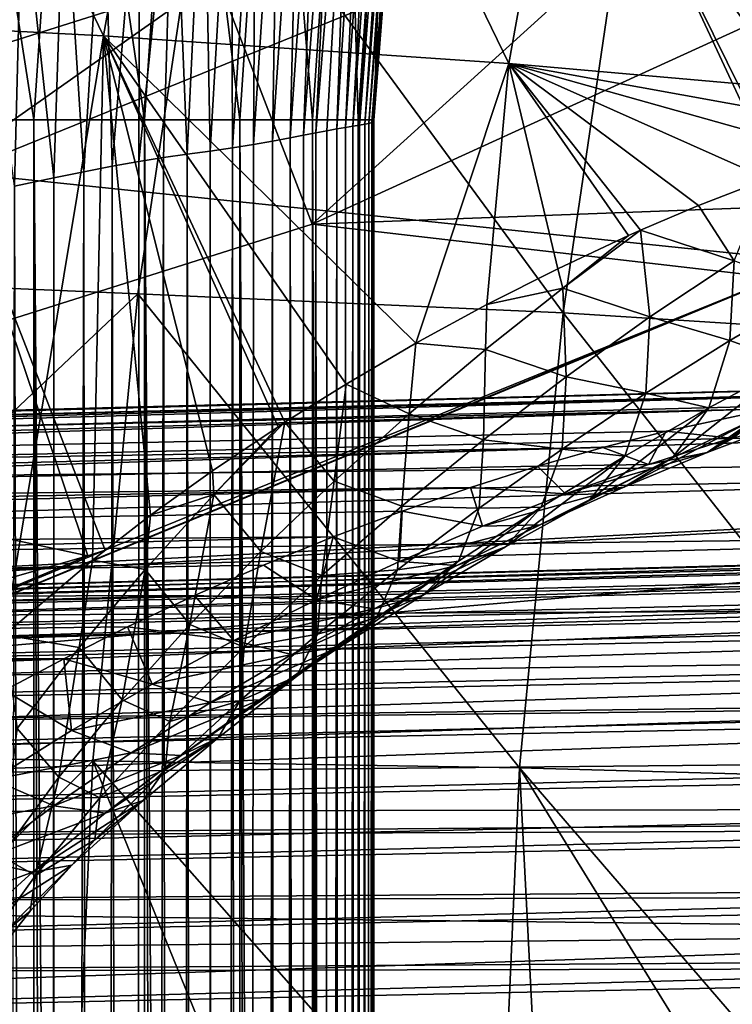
# Model space of a CAD drawing. Header units: metres. Extents: x -105 to 105, y -117 to 62.
# Tile 219 of 256: x 9.47 to 12.54, y -32.56 to -28.32. Entities that reach past the tile are written whole.
import ezdxf

# ---------------------------------------------------------------- set-up
doc = ezdxf.new("R2010")
doc.units = ezdxf.units.M
doc.layers.add('solid_509432_AD150_SW0001', color=7, linetype='CONTINUOUS')
doc.layers.add('solid_509432_AD150_SW0001_01', color=7, linetype='CONTINUOUS')

msp = doc.modelspace()

# ---------------------------------------------------------------- linework, layer by layer
at = {"layer": 'solid_509432_AD150_SW0001'}
for points in [[(19.164278, -30.178543, 17.200001), (0, -31.197607, 17.200001), (-19.004164, -33.471653, 17.200001)], [(19.004164, -33.471672, 17.200001), (19.164278, -30.178543, 17.200001), (-19.004164, -33.471653, 17.200001)], [(19.164278, -30.178543, 17.200001), (3.638596, -30.975368, 17.200001), (0, -31.197607, 17.200001)], [(16.214581, -31.765652, 3.70471), (16.098618, -32.05669, 3.483869), (0, -32.171234, 3.921845)], [(16.098618, -32.05669, 3.483869), (0, -32.472019, 3.718282), (0, -32.171234, 3.921845)], [(16.098618, -32.05669, 3.483869), (15.996569, -32.361778, 3.299165), (0, -32.472019, 3.718282)], [(15.996569, -32.361778, 3.299165), (0, -32.795158, 3.552572), (0, -32.472019, 3.718282)], [(15.996569, -32.361778, 3.299165), (15.911817, -32.674633, 3.150873), (0, -32.795158, 3.552572)]]:
    msp.add_3dface(points, dxfattribs=at)
at = {"layer": 'solid_509432_AD150_SW0001_01'}
for points in [[(8.05334, -28.300219, -11.301288), (9.83629, -28.393965, -10.339214), (8.521393, -25.678524, -11.318662)], [(9.83629, -28.393965, -10.339214), (10.286792, -25.84857, -10.348896), (8.521393, -25.678524, -11.318662)], [(9.83629, -28.393965, -10.339214), (11.581141, -28.512819, -9.107845), (10.286792, -25.84857, -10.348896)], [(11.581141, -28.512819, -9.107845), (12.025282, -26.051981, -9.107759), (10.286792, -25.84857, -10.348896)], [(11.581141, -28.512819, -9.107845), (13.291637, -28.662657, -7.57647), (12.025282, -26.051981, -9.107759)], [(12.025282, -26.051981, -9.107759), (13.291637, -28.662657, -7.57647), (13.343605, -28.326933, -7.57538)], [(12.025282, -26.051981, -9.107759), (13.343605, -28.326933, -7.57538), (13.740954, -26.287582, -7.566973)], [(11.17628, -26.445702, 69.546669), (10.997704, -28.762142, 69.610596), (10.990542, -28.766834, 69.442711)], [(11.17628, -26.445702, 69.546669), (10.990542, -28.766834, 69.442711), (11.161255, -26.482235, 69.345047)], [(11.181989, -26.427357, 69.745979), (11, -28.756422, 69.773788), (10.997704, -28.762142, 69.610596)], [(11.181989, -26.427357, 69.745979), (10.997704, -28.762142, 69.610596), (11.17628, -26.445702, 69.546669)], [(11.181989, -26.427357, 69.745979), (11, -28.755762, 69.829247), (11, -28.756422, 69.773788)], [(11.137395, -26.730249, 69.830688), (11, -28.755762, 69.829247), (11.181989, -26.427357, 69.745979)], [(9.535772, -28.755762, 71.756149), (9.178672, -26.460121, 71.827347), (9.022556, -28.755762, 71.829117)], [(9.686623, -26.529469, 71.754478), (9.178672, -26.460121, 71.827347), (9.535772, -28.755762, 71.756149)], [(11.161255, -26.482235, 69.345047), (10.990542, -28.766834, 69.442711), (10.978052, -28.770359, 69.269691)], [(11.161255, -26.482235, 69.345047), (10.978052, -28.770359, 69.269691), (11.137523, -26.533001, 69.14238)], [(9.686623, -26.529469, 71.754478), (9.535772, -28.755762, 71.756149), (10.012995, -28.755762, 71.553726)], [(10.158986, -26.594166, 71.552437), (9.686623, -26.529469, 71.754478), (10.012995, -28.755762, 71.553726)], [(11.137523, -26.533001, 69.14238), (10.978052, -28.770359, 69.269691), (10.960351, -28.77387, 69.096771)], [(11.137523, -26.533001, 69.14238), (10.960351, -28.77387, 69.096771), (11.105728, -26.594103, 68.939568)], [(10.158986, -26.594166, 71.552437), (10.012995, -28.755762, 71.553726), (10.422166, -28.755762, 71.235466)], [(10.564097, -26.649879, 71.234772), (10.158986, -26.594166, 71.552437), (10.422166, -28.755762, 71.235466)], [(11.105728, -26.594103, 68.939568), (10.960351, -28.77387, 69.096771), (10.937509, -28.777565, 68.924675)], [(11.105728, -26.594103, 68.939568), (10.937509, -28.777565, 68.924675), (11.066409, -26.662081, 68.737091)], [(10.564097, -26.649879, 71.234772), (10.422166, -28.755762, 71.235466), (10.735798, -28.755762, 70.822731)], [(10.874802, -26.692871, 70.822762), (10.564097, -26.649879, 71.234772), (10.735798, -28.755762, 70.822731)], [(10.324148, -28.137726, 17.309795), (10.734377, -29.204123, 17.200001), (13.529136, -26.673491, 17.309795)], [(13.529136, -26.673491, 17.309795), (10.734377, -29.204123, 17.200001), (14.066717, -27.681705, 17.200001)], [(10.874802, -26.692871, 70.822762), (10.735798, -28.755762, 70.822731), (10.932821, -28.755762, 70.343254)], [(11.07027, -26.720263, 70.34404), (10.874802, -26.692871, 70.822762), (10.932821, -28.755762, 70.343254)], [(11.066409, -26.662081, 68.737091), (10.937509, -28.777565, 68.924675), (10.909784, -28.782139, 68.754791)], [(11.066409, -26.662081, 68.737091), (10.909784, -28.782139, 68.754791), (11.019916, -26.734301, 68.535187)], [(11.019916, -26.734301, 68.535187), (10.909784, -28.782139, 68.754791), (10.877213, -28.787661, 68.586662)], [(11.019916, -26.734301, 68.535187), (10.877213, -28.787661, 68.586662), (10.966425, -26.808935, 68.334)], [(11.07027, -26.720263, 70.34404), (10.932821, -28.755762, 70.343254), (11, -28.755762, 69.829247)], [(11.07027, -26.720263, 70.34404), (11, -28.755762, 69.829247), (11.137395, -26.730249, 69.830688)], [(10.966425, -26.808935, 68.334), (10.877213, -28.787661, 68.586662), (10.839793, -28.794395, 68.420006)], [(10.966425, -26.808935, 68.334), (10.839793, -28.794395, 68.420006), (10.905959, -26.884735, 68.133568)], [(10.905959, -26.884735, 68.133568), (10.797445, -28.802315, 68.254379), (10.750111, -28.811455, 68.089668)], [(10.905959, -26.884735, 68.133568), (10.750111, -28.811455, 68.089668), (10.838394, -26.960814, 67.933754)], [(10.905959, -26.884735, 68.133568), (10.839793, -28.794395, 68.420006), (10.797445, -28.802315, 68.254379)], [(10.838394, -26.960814, 67.933754), (10.750111, -28.811455, 68.089668), (10.697647, -28.82164, 67.925583)], [(10.838394, -26.960814, 67.933754), (10.697647, -28.82164, 67.925583), (10.763541, -27.036718, 67.734604)], [(10.763541, -27.036718, 67.734604), (10.697647, -28.82164, 67.925583), (10.640027, -28.83279, 67.762299)], [(10.763541, -27.036718, 67.734604), (10.640027, -28.83279, 67.762299), (10.681128, -27.112001, 67.536095)], [(6.697541, -28.130974, 17.635164), (6.964134, -29.198967, 17.309795), (9.928932, -27.110357, 17.635164)], [(6.964134, -29.198967, 17.309795), (10.324148, -28.137726, 17.309795), (9.928932, -27.110357, 17.635164)], [(10.681128, -27.112001, 67.536095), (10.640027, -28.83279, 67.762299), (10.564113, -28.846981, 67.567818)], [(10.681128, -27.112001, 67.536095), (10.564113, -28.846981, 67.567818), (10.590894, -27.186485, 67.338409)], [(10.590894, -27.186485, 67.338409), (10.564113, -28.846981, 67.567818), (10.480968, -28.861616, 67.375587)], [(10.590894, -27.186485, 67.338409), (10.480968, -28.861616, 67.375587), (10.492157, -27.259007, 67.140656)], [(10.492157, -27.259007, 67.140656), (10.39094, -28.87627, 67.186485), (10.385077, -27.330769, 66.94455)], [(10.492157, -27.259007, 67.140656), (10.480968, -28.861616, 67.375587), (10.39094, -28.87627, 67.186485)], [(10.385077, -27.330769, 66.94455), (10.295373, -28.89002, 67.003021), (10.267869, -27.398399, 66.74691)], [(10.385077, -27.330769, 66.94455), (10.39094, -28.87627, 67.186485), (10.295373, -28.89002, 67.003021)], [(8.098983, -29.423569, -14.369515), (8.413907, -27.359032, -14.387043), (10.283134, -27.497612, -13.527435)], [(12.163999, -27.782021, 14.135767), (9.208075, -28.981777, 14.212285), (8.673203, -27.381584, 14.681815)], [(10.267869, -27.398399, 66.74691), (10.196214, -28.903301, 66.827972), (10.136755, -27.460321, 66.542236)], [(10.267869, -27.398399, 66.74691), (10.295373, -28.89002, 67.003021), (10.196214, -28.903301, 66.827972)], [(10.136755, -27.460321, 66.542236), (10.094051, -28.917109, 66.661194), (9.987405, -28.934423, 66.499535)], [(10.136755, -27.460321, 66.542236), (9.987405, -28.934423, 66.499535), (9.991987, -27.522547, 66.334412)], [(10.136755, -27.460321, 66.542236), (10.196214, -28.903301, 66.827972), (10.094051, -28.917109, 66.661194)], [(8.098983, -29.423569, -14.369515), (10.283134, -27.497612, -13.527435), (9.983699, -29.504318, -13.51617)], [(9.983699, -29.504318, -13.51617), (10.283134, -27.497612, -13.527435), (11.814493, -29.585989, -12.43972)], [(10.283134, -27.497612, -13.527435), (12.101191, -27.642963, -12.445572), (11.814493, -29.585989, -12.43972)], [(9.991987, -27.522547, 66.334412), (9.873454, -28.95491, 66.338844), (9.835505, -27.589075, 66.129303)], [(9.991987, -27.522547, 66.334412), (9.987405, -28.934423, 66.499535), (9.873454, -28.95491, 66.338844)], [(9.835505, -27.589075, 66.129303), (9.75171, -28.978392, 66.179077), (9.666786, -27.658951, 65.927193)], [(9.835505, -27.589075, 66.129303), (9.873454, -28.95491, 66.338844), (9.75171, -28.978392, 66.179077)], [(9.666786, -27.658951, 65.927193), (9.622603, -29.004528, 66.021378), (9.485148, -27.731544, 65.728378)], [(9.666786, -27.658951, 65.927193), (9.75171, -28.978392, 66.179077), (9.622603, -29.004528, 66.021378)], [(11.814493, -29.585989, -12.43972), (12.101191, -27.642963, -12.445572), (13.576225, -29.697367, -11.134454)], [(12.101191, -27.642963, -12.445572), (13.853202, -27.827099, -11.136307), (13.576225, -29.697367, -11.134454)], [(19.286224, -28.884892, 17.200001), (14.066717, -27.681705, 17.200001), (10.734377, -29.204123, 17.200001)], [(9.485148, -27.731544, 65.728378), (9.452182, -29.040243, 65.829308), (9.290384, -27.806583, 65.53389)], [(9.485148, -27.731544, 65.728378), (9.622603, -29.004528, 66.021378), (9.452182, -29.040243, 65.829308)], [(12.163999, -27.782021, 14.135767), (12.902487, -29.366007, 13.962136), (9.208075, -28.981777, 14.212285)], [(12.163999, -27.782021, 14.135767), (15.868948, -27.772627, 13.884457), (12.937243, -29.349676, 13.961226)], [(12.163999, -27.782021, 14.135767), (12.937243, -29.349676, 13.961226), (12.902487, -29.366007, 13.962136)], [(6.964134, -29.198967, 17.309795), (7.240856, -30.307533, 17.200001), (10.324148, -28.137726, 17.309795)], [(10.324148, -28.137726, 17.309795), (7.240856, -30.307533, 17.200001), (10.734377, -29.204123, 17.200001)], [(9.40906, -30.972206, -10.425801), (9.83629, -28.393965, -10.339214), (8.05334, -28.300219, -11.301288)], [(9.40906, -30.972206, -10.425801), (9.788926, -30.650175, -10.208181), (9.83629, -28.393965, -10.339214)], [(9.788926, -30.650175, -10.208181), (10.038513, -30.457731, -10.058449), (9.83629, -28.393965, -10.339214)], [(11.18084, -29.716974, -9.301445), (11.581141, -28.512819, -9.107845), (9.83629, -28.393965, -10.339214)], [(10.880179, -29.89287, -9.51248), (11.18084, -29.716974, -9.301445), (9.83629, -28.393965, -10.339214)], [(10.617015, -30.057299, -9.690158), (10.880179, -29.89287, -9.51248), (9.83629, -28.393965, -10.339214)], [(10.587343, -30.076487, -9.709786), (10.617015, -30.057299, -9.690158), (9.83629, -28.393965, -10.339214)], [(10.305714, -30.265572, -9.892083), (10.587343, -30.076487, -9.709786), (9.83629, -28.393965, -10.339214)], [(10.038513, -30.457731, -10.058449), (10.305714, -30.265572, -9.892083), (9.83629, -28.393965, -10.339214)], [(11.18084, -29.716974, -9.301445), (11.485897, -29.550814, -9.078307), (11.581141, -28.512819, -9.107845)], [(11.485897, -29.550814, -9.078307), (11.791956, -29.39604, -8.845026), (11.581141, -28.512819, -9.107845)], [(11.581141, -28.512819, -9.107845), (13.268683, -28.819002, -7.576949), (13.291637, -28.662657, -7.57647)], [(12.985679, -28.906677, -7.838673), (13.268683, -28.819002, -7.576949), (11.581141, -28.512819, -9.107845)], [(12.69529, -29.008518, -8.098333), (12.985679, -28.906677, -7.838673), (11.581141, -28.512819, -9.107845)], [(12.398403, -29.124311, -8.353674), (12.69529, -29.008518, -8.098333), (11.581141, -28.512819, -9.107845)], [(12.148691, -29.230549, -8.560801), (12.398403, -29.124311, -8.353674), (11.581141, -28.512819, -9.107845)], [(12.09672, -29.25366, -8.603053), (12.148691, -29.230549, -8.560801), (11.581141, -28.512819, -9.107845)], [(11.791956, -29.39604, -8.845026), (12.09672, -29.25366, -8.603053), (11.581141, -28.512819, -9.107845)], [(9.535771, -88.007729, 71.756149), (9.535772, -28.755762, 71.756149), (9.022556, -28.755762, 71.829117)], [(9.281538, -88.007729, 71.809334), (9.535771, -88.007729, 71.756149), (9.022556, -28.755762, 71.829117)], [(9.535771, -88.007729, 71.756149), (9.78097, -88.007729, 71.670464), (9.535772, -28.755762, 71.756149)], [(10.012995, -88.007729, 71.553726), (10.012995, -28.755762, 71.553726), (9.535772, -28.755762, 71.756149)], [(9.78097, -88.007729, 71.670464), (10.012995, -88.007729, 71.553726), (9.535772, -28.755762, 71.756149)], [(10.422166, -88.007729, 71.235466), (10.422166, -28.755762, 71.235466), (10.012995, -28.755762, 71.553726)], [(10.227936, -88.007729, 71.407906), (10.422166, -88.007729, 71.235466), (10.012995, -28.755762, 71.553726)], [(10.012995, -88.007729, 71.553726), (10.227936, -88.007729, 71.407906), (10.012995, -28.755762, 71.553726)], [(10.735798, -88.007729, 70.822731), (10.735798, -28.755762, 70.822731), (10.422166, -28.755762, 71.235466)], [(10.592411, -88.007729, 71.039299), (10.735798, -88.007729, 70.822731), (10.422166, -28.755762, 71.235466)], [(10.422166, -88.007729, 71.235466), (10.592411, -88.007729, 71.039299), (10.422166, -28.755762, 71.235466)], [(10.932821, -88.007729, 70.343254), (10.932821, -28.755762, 70.343254), (10.735798, -28.755762, 70.822731)], [(10.84991, -88.007729, 70.589401), (10.932821, -88.007729, 70.343254), (10.735798, -28.755762, 70.822731)], [(10.735798, -88.007729, 70.822731), (10.84991, -88.007729, 70.589401), (10.735798, -28.755762, 70.822731)], [(10.909784, -28.782139, 68.754791), (10.937509, -28.777565, 68.924675), (10.922828, -87.754021, 68.830795)], [(10.960351, -28.77387, 69.096771), (10.96569, -87.827652, 69.143845), (10.922828, -87.754021, 68.830795)], [(10.937509, -28.777565, 68.924675), (10.960351, -28.77387, 69.096771), (10.922828, -87.754021, 68.830795)], [(10.932821, -28.755762, 70.343254), (11, -88.007729, 69.829247), (11, -28.755762, 69.829247)], [(10.983134, -88.007729, 70.088432), (11, -88.007729, 69.829247), (10.932821, -28.755762, 70.343254)], [(10.932821, -88.007729, 70.343254), (10.983134, -88.007729, 70.088432), (10.932821, -28.755762, 70.343254)], [(10.960351, -28.77387, 69.096771), (10.978052, -28.770359, 69.269691), (10.96569, -87.827652, 69.143845)], [(10.990542, -28.766834, 69.442711), (10.991423, -87.897751, 69.458481), (10.96569, -87.827652, 69.143845)], [(10.978052, -28.770359, 69.269691), (10.990542, -28.766834, 69.442711), (10.96569, -87.827652, 69.143845)], [(10.990542, -28.766834, 69.442711), (10.997704, -28.762142, 69.610596), (10.991423, -87.897751, 69.458481)], [(11, -28.756422, 69.773788), (11, -87.964302, 69.773788), (10.991423, -87.897751, 69.458481)], [(10.997704, -28.762142, 69.610596), (11, -28.756422, 69.773788), (10.991423, -87.897751, 69.458481)], [(11, -28.755762, 69.829247), (11, -88.007729, 69.829247), (11, -28.756422, 69.773788)], [(11, -88.007729, 69.829247), (11, -87.964302, 69.773788), (11, -28.756422, 69.773788)], [(10.640027, -28.83279, 67.762299), (10.697647, -28.82164, 67.925583), (10.692336, -87.514175, 67.909859)], [(10.750111, -28.811455, 68.089668), (10.785305, -87.596649, 68.210342), (10.692336, -87.514175, 67.909859)], [(10.697647, -28.82164, 67.925583), (10.750111, -28.811455, 68.089668), (10.692336, -87.514175, 67.909859)], [(10.750111, -28.811455, 68.089668), (10.797445, -28.802315, 68.254379), (10.785305, -87.596649, 68.210342)], [(10.839793, -28.794395, 68.420006), (10.862909, -87.677155, 68.52021), (10.785305, -87.596649, 68.210342)], [(10.797445, -28.802315, 68.254379), (10.839793, -28.794395, 68.420006), (10.785305, -87.596649, 68.210342)], [(10.839793, -28.794395, 68.420006), (10.877213, -28.787661, 68.586662), (10.862909, -87.677155, 68.52021)], [(10.909784, -28.782139, 68.754791), (10.922828, -87.754021, 68.830795), (10.862909, -87.677155, 68.52021)], [(10.877213, -28.787661, 68.586662), (10.909784, -28.782139, 68.754791), (10.862909, -87.677155, 68.52021)], [(10.39094, -28.87627, 67.186485), (10.480968, -28.861616, 67.375587), (10.455276, -87.337463, 67.319801)], [(10.564113, -28.846981, 67.567818), (10.582026, -87.427391, 67.611893), (10.455276, -87.337463, 67.319801)], [(10.480968, -28.861616, 67.375587), (10.564113, -28.846981, 67.567818), (10.455276, -87.337463, 67.319801)], [(10.564113, -28.846981, 67.567818), (10.640027, -28.83279, 67.762299), (10.582026, -87.427391, 67.611893)], [(10.640027, -28.83279, 67.762299), (10.692336, -87.514175, 67.909859), (10.582026, -87.427391, 67.611893)], [(10.094051, -28.917109, 66.661194), (10.196214, -28.903301, 66.827972), (10.153491, -87.148582, 66.756683)], [(10.196214, -28.903301, 66.827972), (10.287218, -87.228889, 66.988075), (10.153491, -87.148582, 66.756683)], [(10.196214, -28.903301, 66.827972), (10.295373, -28.89002, 67.003021), (10.287218, -87.228889, 66.988075)], [(10.295373, -28.89002, 67.003021), (10.312325, -87.244522, 67.034424), (10.287218, -87.228889, 66.988075)], [(10.295373, -28.89002, 67.003021), (10.39094, -28.87627, 67.186485), (10.312325, -87.244522, 67.034424)], [(10.39094, -28.87627, 67.186485), (10.455276, -87.337463, 67.319801), (10.312325, -87.244522, 67.034424)], [(19.164278, -30.178543, 17.200001), (19.286224, -28.884892, 17.200001), (10.734377, -29.204123, 17.200001)], [(9.873454, -28.95491, 66.338844), (9.987405, -28.934423, 66.499535), (9.979146, -87.049896, 66.487488)], [(10.094051, -28.917109, 66.661194), (10.153491, -87.148582, 66.756683), (9.979146, -87.049896, 66.487488)], [(9.987405, -28.934423, 66.499535), (10.094051, -28.917109, 66.661194), (9.979146, -87.049896, 66.487488)], [(9.208075, -28.981777, 14.212285), (9.768122, -30.632599, 14.044212), (6.139118, -29.852703, 14.291755)], [(9.208075, -28.981777, 14.212285), (12.902487, -29.366007, 13.962136), (9.8423, -30.60713, 14.042271)], [(9.208075, -28.981777, 14.212285), (9.8423, -30.60713, 14.042271), (9.768122, -30.632599, 14.044212)], [(9.75171, -28.978392, 66.179077), (9.789804, -86.948502, 66.227844), (9.612542, -86.858078, 66.009552)], [(9.622603, -29.004528, 66.021378), (9.75171, -28.978392, 66.179077), (9.612542, -86.858078, 66.009552)], [(9.75171, -28.978392, 66.179077), (9.873454, -28.95491, 66.338844), (9.789804, -86.948502, 66.227844)], [(9.873454, -28.95491, 66.338844), (9.979146, -87.049896, 66.487488), (9.789804, -86.948502, 66.227844)], [(9.452182, -29.040243, 65.829308), (9.622603, -29.004528, 66.021378), (9.585935, -86.844833, 65.978584)], [(9.622603, -29.004528, 66.021378), (9.612542, -86.858078, 66.009552), (9.585935, -86.844833, 65.978584)], [(12.550822, -29.362215, -8.146729), (12.69529, -29.008518, -8.098333), (12.398403, -29.124311, -8.353674)], [(9.452182, -29.040243, 65.829308), (9.585935, -86.844833, 65.978584), (9.368085, -86.739014, 65.740547)], [(12.550822, -29.362215, -8.146729), (12.398403, -29.124311, -8.353674), (12.148691, -29.230549, -8.560801)], [(19.164278, -30.178543, 17.200001), (10.734377, -29.204123, 17.200001), (7.240856, -30.307533, 17.200001)], [(11.813174, -29.479994, -8.815703), (12.148691, -29.230549, -8.560801), (12.09672, -29.25366, -8.603053)], [(11.813174, -29.479994, -8.815703), (12.188591, -29.603655, -8.4152), (12.148691, -29.230549, -8.560801)], [(12.550822, -29.362215, -8.146729), (12.148691, -29.230549, -8.560801), (12.188591, -29.603655, -8.4152)], [(11.813174, -29.479994, -8.815703), (12.09672, -29.25366, -8.603053), (11.791956, -29.39604, -8.845026)], [(12.937243, -29.349676, 13.961226), (15.184866, -33.482868, 13.90237), (0, -34.70055, 14.3)], [(12.902487, -29.366007, 13.962136), (12.937243, -29.349676, 13.961226), (0, -34.70055, 14.3)], [(9.8423, -30.60713, 14.042271), (12.902487, -29.366007, 13.962136), (0, -34.70055, 14.3)], [(12.550822, -29.362215, -8.146729), (12.188591, -29.603655, -8.4152), (12.532402, -29.705536, -7.944334)], [(12.550822, -29.362215, -8.146729), (12.532402, -29.705536, -7.944334), (12.895531, -29.494818, -7.679354)], [(11.813174, -29.479994, -8.815703), (11.791956, -29.39604, -8.845026), (11.485897, -29.550814, -9.078307)], [(7.896916, -31.47797, -14.352432), (8.098983, -29.423569, -14.369515), (9.983699, -29.504318, -13.51617)], [(11.813174, -29.479994, -8.815703), (11.485897, -29.550814, -9.078307), (11.480618, -29.743814, -9.05116)], [(11.813174, -29.479994, -8.815703), (11.480618, -29.743814, -9.05116), (11.828617, -29.860956, -8.662208)], [(11.813174, -29.479994, -8.815703), (11.828617, -29.860956, -8.662208), (12.188591, -29.603655, -8.4152)], [(12.895531, -29.494818, -7.679354), (12.532402, -29.705536, -7.944334), (12.804347, -29.802355, -7.442169)], [(7.896916, -31.47797, -14.352432), (9.983699, -29.504318, -13.51617), (9.789654, -31.514595, -13.505202)], [(9.789654, -31.514595, -13.505202), (9.983699, -29.504318, -13.51617), (11.62724, -31.545034, -12.434039)], [(9.983699, -29.504318, -13.51617), (11.814493, -29.585989, -12.43972), (11.62724, -31.545034, -12.434039)], [(11.480618, -29.743814, -9.05116), (11.485897, -29.550814, -9.078307), (11.18084, -29.716974, -9.301445)], [(11.62724, -31.545034, -12.434039), (11.814493, -29.585989, -12.43972), (13.394954, -31.593298, -11.132669)], [(11.814493, -29.585989, -12.43972), (13.576225, -29.697367, -11.134454), (13.394954, -31.593298, -11.132669)], [(12.188591, -29.603655, -8.4152), (11.828617, -29.860956, -8.662208), (12.170259, -29.93189, -8.189128)], [(12.188591, -29.603655, -8.4152), (12.170259, -29.93189, -8.189128), (12.532402, -29.705536, -7.944334)], [(12.532402, -29.705536, -7.944334), (12.170259, -29.93189, -8.189128), (12.442056, -29.995192, -7.685321)], [(12.532402, -29.705536, -7.944334), (12.442056, -29.995192, -7.685321), (12.804347, -29.802355, -7.442169)], [(11.152008, -30.021118, -9.267131), (11.18084, -29.716974, -9.301445), (10.880179, -29.89287, -9.51248)], [(11.480618, -29.743814, -9.05116), (11.18084, -29.716974, -9.301445), (11.152008, -30.021118, -9.267131)], [(11.480618, -29.743814, -9.05116), (11.152008, -30.021118, -9.267131), (11.47212, -30.132872, -8.887648)], [(11.480618, -29.743814, -9.05116), (11.47212, -30.132872, -8.887648), (11.828617, -29.860956, -8.662208)], [(12.804347, -29.802355, -7.442169), (12.2862, -30.210701, -7.388019), (12.647033, -30.038879, -7.162086)], [(12.804347, -29.802355, -7.442169), (12.442056, -29.995192, -7.685321), (12.2862, -30.210701, -7.388019)], [(6.139118, -29.852703, 14.291755), (9.768122, -30.632599, 14.044212), (6.630257, -31.524157, 14.126381)], [(11.828617, -29.860956, -8.662208), (11.47212, -30.132872, -8.887648), (11.810284, -30.172564, -8.413691)], [(11.828617, -29.860956, -8.662208), (11.810284, -30.172564, -8.413691), (12.170259, -29.93189, -8.189128)], [(13.76509, -29.892902, -4.848779), (0, -30.251629, -5.099641), (0, -30.261343, -4.737204)], [(14.034853, -29.909643, -4.570014), (13.76509, -29.892902, -4.848779), (0, -30.261343, -4.737204)], [(13.76509, -29.892902, -4.848779), (13.455912, -29.90048, -5.138898), (0, -30.251629, -5.099641)], [(13.455912, -29.90048, -5.138898), (13.10459, -29.935156, -5.437417), (0, -30.251629, -5.099641)], [(14.034853, -29.909643, -4.570014), (0, -30.261343, -4.737204), (0, -30.314005, -4.378439)], [(14.269135, -29.947924, -4.303602), (14.034853, -29.909643, -4.570014), (0, -30.314005, -4.378439)], [(10.828973, -30.311235, -9.463263), (10.880179, -29.89287, -9.51248), (10.617015, -30.057299, -9.690158)], [(11.152008, -30.021118, -9.267131), (10.880179, -29.89287, -9.51248), (10.828973, -30.311235, -9.463263)], [(13.10459, -29.935156, -5.437417), (0, -30.284988, -5.460655), (0, -30.251629, -5.099641)], [(13.10459, -29.935156, -5.437417), (12.707644, -29.99942, -5.741109), (0, -30.284988, -5.460655)], [(14.269135, -29.947924, -4.303602), (0, -30.314005, -4.378439), (0, -30.408875, -4.02846)], [(14.647497, -30.080164, -3.807534), (14.269135, -29.947924, -4.303602), (0, -30.408875, -4.02846)], [(12.170259, -29.93189, -8.189128), (11.810284, -30.172564, -8.413691), (12.080456, -30.202379, -7.909982)], [(12.170259, -29.93189, -8.189128), (12.080456, -30.202379, -7.909982), (12.442056, -29.995192, -7.685321)], [(12.707644, -29.99942, -5.741109), (0, -30.36097, -5.815229), (0, -30.284988, -5.460655)], [(12.707644, -29.99942, -5.741109), (12.259136, -30.096046, -6.048061), (0, -30.36097, -5.815229)], [(12.442056, -29.995192, -7.685321), (11.925571, -30.395998, -7.597516), (12.2862, -30.210701, -7.388019)], [(12.442056, -29.995192, -7.685321), (12.080456, -30.202379, -7.909982), (11.925571, -30.395998, -7.597516)], [(12.536585, -30.125753, -6.332556), (12.259136, -30.096046, -6.048061), (12.707644, -29.99942, -5.741109)], [(12.550089, -30.124523, -6.347357), (12.536585, -30.125753, -6.332556), (12.707644, -29.99942, -5.741109)], [(11.152008, -30.021118, -9.267131), (10.828973, -30.311235, -9.463263), (11.12069, -30.418297, -9.0913)], [(11.152008, -30.021118, -9.267131), (11.12069, -30.418297, -9.0913), (11.47212, -30.132872, -8.887648)], [(12.647033, -30.038879, -7.162086), (12.075751, -30.336893, -7.073529), (12.434662, -30.187695, -6.858955)], [(12.647033, -30.038879, -7.162086), (12.2862, -30.210701, -7.388019), (12.075751, -30.336893, -7.073529)], [(12.647033, -30.038879, -7.162086), (12.434662, -30.187695, -6.858955), (12.791945, -30.052641, -6.630208)], [(14.647497, -30.080164, -3.807534), (0, -30.408875, -4.02846), (0, -30.544588, -3.692251)], [(14.927996, -30.277227, -3.356021), (14.647497, -30.080164, -3.807534), (0, -30.544588, -3.692251)], [(10.311102, -30.367519, -9.878612), (10.587343, -30.076487, -9.709786), (10.305714, -30.265572, -9.892083)], [(10.311102, -30.367519, -9.878612), (10.617015, -30.057299, -9.690158), (10.587343, -30.076487, -9.709786)], [(10.311102, -30.367519, -9.878612), (10.513461, -30.613464, -9.639281), (10.617015, -30.057299, -9.690158)], [(10.828973, -30.311235, -9.463263), (10.617015, -30.057299, -9.690158), (10.513461, -30.613464, -9.639281)], [(12.550089, -30.124523, -6.347357), (12.791945, -30.052641, -6.630208), (12.434662, -30.187695, -6.858955)], [(12.259136, -30.096046, -6.048061), (11.985679, -30.1658, -6.221607), (0, -30.36097, -5.815229)], [(11.47212, -30.132872, -8.887648), (11.12069, -30.418297, -9.0913), (11.453684, -30.426348, -8.617945)], [(11.47212, -30.132872, -8.887648), (11.453684, -30.426348, -8.617945), (11.810284, -30.172564, -8.413691)], [(12.182235, -30.238285, -6.554229), (11.985679, -30.1658, -6.221607), (12.259136, -30.096046, -6.048061)], [(12.536585, -30.125753, -6.332556), (12.182235, -30.238285, -6.554229), (12.259136, -30.096046, -6.048061)], [(12.434662, -30.187695, -6.858955), (12.182235, -30.238285, -6.554229), (12.536585, -30.125753, -6.332556)], [(12.550089, -30.124523, -6.347357), (12.434662, -30.187695, -6.858955), (12.536585, -30.125753, -6.332556)], [(11.985679, -30.1658, -6.221607), (0, -30.4785, -6.158293), (0, -30.36097, -5.815229)], [(11.985679, -30.1658, -6.221607), (11.704093, -30.246305, -6.393173), (0, -30.4785, -6.158293)], [(19.164278, -30.178543, 17.200001), (7.240856, -30.307533, 17.200001), (3.638596, -30.975368, 17.200001)], [(11.810284, -30.172564, -8.413691), (11.453684, -30.426348, -8.617945), (11.720702, -30.422709, -8.116112)], [(12.182235, -30.238285, -6.554229), (11.704093, -30.246305, -6.393173), (11.985679, -30.1658, -6.221607)], [(11.810284, -30.172564, -8.413691), (11.720702, -30.422709, -8.116112), (12.080456, -30.202379, -7.909982)], [(12.080456, -30.202379, -7.909982), (11.566262, -30.593718, -7.79053), (11.925571, -30.395998, -7.597516)], [(12.080456, -30.202379, -7.909982), (11.720702, -30.422709, -8.116112), (11.566262, -30.593718, -7.79053)], [(12.2862, -30.210701, -7.388019), (11.716405, -30.499168, -7.273932), (12.075751, -30.336893, -7.073529)], [(12.2862, -30.210701, -7.388019), (11.925571, -30.395998, -7.597516), (11.716405, -30.499168, -7.273932)], [(12.434662, -30.187695, -6.858955), (11.825555, -30.364868, -6.764113), (12.182235, -30.238285, -6.554229)], [(12.434662, -30.187695, -6.858955), (12.075751, -30.336893, -7.073529), (11.825555, -30.364868, -6.764113)], [(11.704093, -30.246305, -6.393173), (11.415498, -30.337517, -6.561729), (0, -30.4785, -6.158293)], [(11.825555, -30.364868, -6.764113), (11.415498, -30.337517, -6.561729), (11.704093, -30.246305, -6.393173)], [(12.182235, -30.238285, -6.554229), (11.825555, -30.364868, -6.764113), (11.704093, -30.246305, -6.393173)], [(14.927996, -30.277227, -3.356021), (0, -30.544588, -3.692251), (0, -30.719233, -3.374535)], [(15.132189, -30.535437, -2.942372), (14.927996, -30.277227, -3.356021), (0, -30.719233, -3.374535)], [(10.311102, -30.367519, -9.878612), (10.305714, -30.265572, -9.892083), (10.038513, -30.457731, -10.058449)], [(11.415498, -30.337517, -6.561729), (0, -30.635883, -6.48492), (0, -30.4785, -6.158293)], [(11.415498, -30.337517, -6.561729), (11.121566, -30.439186, -6.726136), (0, -30.635883, -6.48492)], [(10.828973, -30.311235, -9.463263), (10.513461, -30.613464, -9.639281), (10.776468, -30.716293, -9.272773)], [(10.828973, -30.311235, -9.463263), (10.776468, -30.716293, -9.272773), (11.12069, -30.418297, -9.0913)], [(11.467689, -30.504629, -6.962138), (11.121566, -30.439186, -6.726136), (11.415498, -30.337517, -6.561729)], [(11.825555, -30.364868, -6.764113), (11.467689, -30.504629, -6.962138), (11.415498, -30.337517, -6.561729)], [(12.075751, -30.336893, -7.073529), (11.467689, -30.504629, -6.962138), (11.825555, -30.364868, -6.764113)], [(12.075751, -30.336893, -7.073529), (11.716405, -30.499168, -7.273932), (11.467689, -30.504629, -6.962138)], [(10.311102, -30.367519, -9.878612), (10.038513, -30.457731, -10.058449), (10.014558, -30.691118, -10.047204)], [(10.311102, -30.367519, -9.878612), (10.014558, -30.691118, -10.047204), (10.208164, -30.927135, -9.794446)], [(10.311102, -30.367519, -9.878612), (10.208164, -30.927135, -9.794446), (10.513461, -30.613464, -9.639281)], [(11.12069, -30.418297, -9.0913), (10.776468, -30.716293, -9.272773), (11.102037, -30.692162, -8.801695)], [(11.12069, -30.418297, -9.0913), (11.102037, -30.692162, -8.801695), (11.453684, -30.426348, -8.617945)], [(11.453684, -30.426348, -8.617945), (11.102037, -30.692162, -8.801695), (11.363967, -30.655079, -8.303644)], [(11.720702, -30.422709, -8.116112), (11.209381, -30.802908, -7.96699), (11.566262, -30.593718, -7.79053)], [(11.720702, -30.422709, -8.116112), (11.363967, -30.655079, -8.303644), (11.209381, -30.802908, -7.96699)], [(11.925571, -30.395998, -7.597516), (11.357682, -30.673653, -7.460092), (11.716405, -30.499168, -7.273932)], [(11.925571, -30.395998, -7.597516), (11.566262, -30.593718, -7.79053), (11.357682, -30.673653, -7.460092)], [(11.453684, -30.426348, -8.617945), (11.363967, -30.655079, -8.303644), (11.720702, -30.422709, -8.116112)], [(11.121566, -30.439186, -6.726136), (10.824212, -30.550974, -6.885388), (0, -30.635883, -6.48492)], [(10.014558, -30.691118, -10.047204), (10.038513, -30.457731, -10.058449), (9.788926, -30.650175, -10.208181)], [(11.109632, -30.65691, -7.148196), (10.824212, -30.550974, -6.885388), (11.121566, -30.439186, -6.726136)], [(11.467689, -30.504629, -6.962138), (11.109632, -30.65691, -7.148196), (11.121566, -30.439186, -6.726136)], [(11.716405, -30.499168, -7.273932), (11.109632, -30.65691, -7.148196), (11.467689, -30.504629, -6.962138)], [(11.716405, -30.499168, -7.273932), (11.357682, -30.673653, -7.460092), (11.109632, -30.65691, -7.148196)], [(15.132189, -30.535437, -2.942372), (0, -30.719233, -3.374535), (0, -30.930387, -3.07973)], [(15.275105, -30.858171, -2.562805), (15.132189, -30.535437, -2.942372), (0, -30.930387, -3.07973)], [(10.824212, -30.550974, -6.885388), (0, -30.8309, -6.790544), (0, -30.635883, -6.48492)], [(10.824212, -30.550974, -6.885388), (10.525312, -30.672388, -7.038472), (0, -30.8309, -6.790544)], [(16.988033, -30.557301, 6.178369), (0, -31.006796, 6.098199), (0, -31.004343, 6.461357)], [(17.016935, -30.560717, 6.508615), (16.988033, -30.557301, 6.178369), (0, -31.004343, 6.461357)], [(16.988033, -30.557301, 6.178369), (16.941988, -30.586111, 5.848297), (0, -31.006796, 6.098199)], [(10.752313, -30.821173, -7.32217), (10.525312, -30.672388, -7.038472), (10.824212, -30.550974, -6.885388)], [(11.109632, -30.65691, -7.148196), (10.752313, -30.821173, -7.32217), (10.824212, -30.550974, -6.885388)], [(17.016935, -30.560717, 6.508615), (0, -31.004343, 6.461357), (0, -31.045786, 6.822126)], [(17.029535, -30.596453, 6.838824), (17.016935, -30.560717, 6.508615), (0, -31.045786, 6.822126)], [(16.941988, -30.586111, 5.848297), (0, -31.05312, 5.737953), (0, -31.006796, 6.098199)], [(16.941988, -30.586111, 5.848297), (16.878599, -30.647915, 5.518487), (0, -31.05312, 5.737953)], [(17.026579, -30.665375, 7.168445), (17.029535, -30.596453, 6.838824), (0, -31.045786, 6.822126)], [(11.566262, -30.593718, -7.79053), (11.000608, -30.859587, -7.631923), (11.357682, -30.673653, -7.460092)], [(11.566262, -30.593718, -7.79053), (11.209381, -30.802908, -7.96699), (11.000608, -30.859587, -7.631923)], [(9.768122, -30.632599, 14.044212), (9.8423, -30.60713, 14.042271), (0, -34.70055, 14.3)], [(6.630257, -31.524157, 14.126381), (9.768122, -30.632599, 14.044212), (0, -34.70055, 14.3)], [(10.513461, -30.613464, -9.639281), (10.208164, -30.927135, -9.794446), (10.442141, -31.025845, -9.431634)], [(10.513461, -30.613464, -9.639281), (10.442141, -31.025845, -9.431634), (10.776468, -30.716293, -9.272773)], [(16.878599, -30.647915, 5.518487), (0, -31.142639, 5.385947), (0, -31.05312, 5.737953)], [(16.878599, -30.647915, 5.518487), (16.797785, -30.744251, 5.189697), (0, -31.142639, 5.385947)], [(17.026579, -30.665375, 7.168445), (0, -31.045786, 6.822126), (0, -31.130518, 7.175258)], [(17.009386, -30.768713, 7.495665), (17.026579, -30.665375, 7.168445), (0, -31.130518, 7.175258)], [(10.525312, -30.672388, -7.038472), (10.228102, -30.802225, -7.183834), (0, -30.8309, -6.790544)], [(9.730859, -31.027399, -10.195046), (9.788926, -30.650175, -10.208181), (9.40906, -30.972206, -10.425801)], [(10.014558, -30.691118, -10.047204), (9.788926, -30.650175, -10.208181), (9.730859, -31.027399, -10.195046)], [(10.752313, -30.821173, -7.32217), (10.228102, -30.802225, -7.183834), (10.525312, -30.672388, -7.038472)], [(11.357682, -30.673653, -7.460092), (10.752313, -30.821173, -7.32217), (11.109632, -30.65691, -7.148196)], [(11.357682, -30.673653, -7.460092), (11.000608, -30.859587, -7.631923), (10.752313, -30.821173, -7.32217)], [(11.363967, -30.655079, -8.303644), (10.856355, -31.022743, -8.126742), (11.209381, -30.802908, -7.96699)], [(11.363967, -30.655079, -8.303644), (11.01177, -30.8985, -8.472407), (10.856355, -31.022743, -8.126742)], [(11.102037, -30.692162, -8.801695), (11.01177, -30.8985, -8.472407), (11.363967, -30.655079, -8.303644)], [(10.014558, -30.691118, -10.047204), (9.730859, -31.027399, -10.195046), (9.916468, -31.251423, -9.928064)], [(10.014558, -30.691118, -10.047204), (9.916468, -31.251423, -9.928064), (10.208164, -30.927135, -9.794446)], [(10.776468, -30.716293, -9.272773), (10.442141, -31.025845, -9.431634), (10.757462, -30.969053, -8.964583)], [(11.102037, -30.692162, -8.801695), (10.757462, -30.969053, -8.964583), (11.01177, -30.8985, -8.472407)], [(10.776468, -30.716293, -9.272773), (10.757462, -30.969053, -8.964583), (11.102037, -30.692162, -8.801695)], [(16.797785, -30.744251, 5.189697), (0, -31.274023, 5.047382), (0, -31.142639, 5.385947)], [(16.797785, -30.744251, 5.189697), (16.700443, -30.87685, 4.864353), (0, -31.274023, 5.047382)], [(17.009386, -30.768713, 7.495665), (0, -31.130518, 7.175258), (0, -31.257309, 7.515583)], [(16.979788, -30.907656, 7.817528), (17.009386, -30.768713, 7.495665), (0, -31.257309, 7.515583)], [(10.228102, -30.802225, -7.183834), (0, -31.060827, -7.070895), (0, -30.8309, -6.790544)], [(10.228102, -30.802225, -7.183834), (9.938594, -30.937935, -7.319141), (0, -31.060827, -7.070895)], [(10.396892, -30.997057, -7.483922), (9.938594, -30.937935, -7.319141), (10.228102, -30.802225, -7.183834)], [(10.752313, -30.821173, -7.32217), (10.396892, -30.997057, -7.483922), (10.228102, -30.802225, -7.183834)], [(11.209381, -30.802908, -7.96699), (10.646487, -31.056362, -7.789283), (11.000608, -30.859587, -7.631923)], [(11.209381, -30.802908, -7.96699), (10.856355, -31.022743, -8.126742), (10.646487, -31.056362, -7.789283)], [(11.000608, -30.859587, -7.631923), (10.396892, -30.997057, -7.483922), (10.752313, -30.821173, -7.32217)], [(15.275105, -30.858171, -2.562805), (0, -31.175049, -2.81206), (0, -31.449692, -2.575364)], [(15.36694, -31.251978, -2.220674), (15.275105, -30.858171, -2.562805), (0, -31.449692, -2.575364)], [(15.275105, -30.858171, -2.562805), (0, -30.930387, -3.07973), (0, -31.175049, -2.81206)], [(16.700443, -30.87685, 4.864353), (16.588629, -31.047012, 4.546463), (0, -31.274023, 5.047382)], [(11.000608, -30.859587, -7.631923), (10.646487, -31.056362, -7.789283), (10.396892, -30.997057, -7.483922)], [(11.01177, -30.8985, -8.472407), (10.509089, -31.252544, -8.269518), (10.856355, -31.022743, -8.126742)], [(11.01177, -30.8985, -8.472407), (10.666151, -31.152111, -8.622086), (10.509089, -31.252544, -8.269518)], [(10.757462, -30.969053, -8.964583), (10.666151, -31.152111, -8.622086), (11.01177, -30.8985, -8.472407)], [(16.979788, -30.907656, 7.817528), (0, -31.257309, 7.515583), (0, -31.424303, 7.838111)], [(16.940376, -31.08234, 8.129108), (16.979788, -30.907656, 7.817528), (0, -31.424303, 7.838111)], [(9.938594, -30.937935, -7.319141), (9.664721, -31.075415, -7.44163), (0, -31.060827, -7.070895)], [(10.044897, -31.184477, -7.633279), (9.664721, -31.075415, -7.44163), (9.938594, -30.937935, -7.319141)], [(10.208164, -30.927135, -9.794446), (9.916468, -31.251423, -9.928064), (10.121457, -31.345819, -9.566932)], [(10.396892, -30.997057, -7.483922), (10.044897, -31.184477, -7.633279), (9.938594, -30.937935, -7.319141)], [(10.208164, -30.927135, -9.794446), (10.121457, -31.345819, -9.566932), (10.442141, -31.025845, -9.431634)], [(9.730859, -31.027399, -10.195046), (9.40906, -30.972206, -10.425801), (9.464632, -31.375463, -10.320677)], [(10.757462, -30.969053, -8.964583), (10.422616, -31.255983, -9.106212), (10.666151, -31.152111, -8.622086)], [(10.442141, -31.025845, -9.431634), (10.422616, -31.255983, -9.106212), (10.757462, -30.969053, -8.964583)], [(10.646487, -31.056362, -7.789283), (10.044897, -31.184477, -7.633279), (10.396892, -30.997057, -7.483922)], [(10.442141, -31.025845, -9.431634), (10.121457, -31.345819, -9.566932), (10.422616, -31.255983, -9.106212)], [(10.856355, -31.022743, -8.126742), (10.29705, -31.263563, -7.931951), (10.646487, -31.056362, -7.789283)], [(10.856355, -31.022743, -8.126742), (10.509089, -31.252544, -8.269518), (10.29705, -31.263563, -7.931951)], [(16.588629, -31.047012, 4.546463), (0, -31.445343, 4.727191), (0, -31.274023, 5.047382)], [(16.588629, -31.047012, 4.546463), (16.466322, -31.254293, 4.242299), (0, -31.445343, 4.727191)], [(9.664721, -31.075415, -7.44163), (0, -31.322441, -7.322016), (0, -31.060827, -7.070895)], [(9.730859, -31.027399, -10.195046), (9.464632, -31.375463, -10.320677), (9.643215, -31.584793, -10.038769)], [(9.730859, -31.027399, -10.195046), (9.643215, -31.584793, -10.038769), (9.916468, -31.251423, -9.928064)], [(10.646487, -31.056362, -7.789283), (10.29705, -31.263563, -7.931951), (10.044897, -31.184477, -7.633279)], [(9.664721, -31.075415, -7.44163), (9.409513, -31.21229, -7.551019), (0, -31.322441, -7.322016)], [(16.940376, -31.08234, 8.129108), (0, -31.424303, 7.838111), (0, -31.629047, 8.138093)], [(16.894423, -31.291529, 8.424683), (16.940376, -31.08234, 8.129108), (0, -31.629047, 8.138093)], [(9.698181, -31.383459, -7.770033), (9.409513, -31.21229, -7.551019), (9.664721, -31.075415, -7.44163)], [(10.044897, -31.184477, -7.633279), (9.698181, -31.383459, -7.770033), (9.664721, -31.075415, -7.44163)], [(10.666151, -31.152111, -8.622086), (10.169953, -31.4916, -8.395013), (10.509089, -31.252544, -8.269518)], [(10.666151, -31.152111, -8.622086), (10.329659, -31.414974, -8.752324), (10.169953, -31.4916, -8.395013)], [(10.422616, -31.255983, -9.106212), (10.329659, -31.414974, -8.752324), (10.666151, -31.152111, -8.622086)], [(10.29705, -31.263563, -7.931951), (9.698181, -31.383459, -7.770033), (10.044897, -31.184477, -7.633279)], [(9.698181, -31.383459, -7.770033), (9.359392, -31.594383, -7.893745), (9.409513, -31.21229, -7.551019)], [(15.36694, -31.251978, -2.220674), (0, -31.449692, -2.575364), (0, -31.750462, -2.372942)], [(15.416279, -31.719507, -1.929168), (15.36694, -31.251978, -2.220674), (0, -31.750462, -2.372942)], [(16.466322, -31.254293, 4.242299), (0, -31.654102, 4.430036), (0, -31.445343, 4.727191)], [(16.466322, -31.254293, 4.242299), (16.339348, -31.495737, 3.959295), (0, -31.654102, 4.430036)], [(9.916468, -31.251423, -9.928064), (9.643215, -31.584793, -10.038769), (9.819326, -31.674524, -9.67768)], [(10.29705, -31.263563, -7.931951), (9.954429, -31.480808, -8.059671), (9.698181, -31.383459, -7.770033)], [(9.916468, -31.251423, -9.928064), (9.819326, -31.674524, -9.67768), (10.121457, -31.345819, -9.566932)], [(10.509089, -31.252544, -8.269518), (9.954429, -31.480808, -8.059671), (10.29705, -31.263563, -7.931951)], [(10.509089, -31.252544, -8.269518), (10.169953, -31.4916, -8.395013), (9.954429, -31.480808, -8.059671)], [(10.422616, -31.255983, -9.106212), (10.101213, -31.551746, -9.225699), (10.329659, -31.414974, -8.752324)], [(10.121457, -31.345819, -9.566932), (10.101213, -31.551746, -9.225699), (10.422616, -31.255983, -9.106212)], [(16.894423, -31.291529, 8.424683), (0, -31.629047, 8.138093), (0, -31.868515, 8.411106)], [(16.845619, -31.532421, 8.698404), (16.894423, -31.291529, 8.424683), (0, -31.868515, 8.411106)], [(10.121457, -31.345819, -9.566932), (9.819326, -31.674524, -9.67768), (10.101213, -31.551746, -9.225699)], [(9.954429, -31.480808, -8.059671), (9.359392, -31.594383, -7.893745), (9.698181, -31.383459, -7.770033)], [(9.464632, -31.375463, -10.320677), (9.394931, -31.924698, -10.125234), (9.643215, -31.584793, -10.038769)], [(10.329659, -31.414974, -8.752324), (9.842277, -31.739162, -8.502546), (10.169953, -31.4916, -8.395013)], [(10.329659, -31.414974, -8.752324), (10.005864, -31.686014, -8.862334), (9.842277, -31.739162, -8.502546)], [(10.101213, -31.551746, -9.225699), (10.005864, -31.686014, -8.862334), (10.329659, -31.414974, -8.752324)], [(7.896916, -31.47797, -14.352432), (9.789654, -31.514595, -13.505202), (7.812423, -33.499802, -14.3349)], [(9.954429, -31.480808, -8.059671), (9.621637, -31.707844, -8.171886), (9.359392, -31.594383, -7.893745)], [(10.169953, -31.4916, -8.395013), (9.621637, -31.707844, -8.171886), (9.954429, -31.480808, -8.059671)], [(10.169953, -31.4916, -8.395013), (9.842277, -31.739162, -8.502546), (9.621637, -31.707844, -8.171886)], [(16.339348, -31.495737, 3.959295), (0, -31.897253, 4.160268), (0, -31.654102, 4.430036)], [(16.339348, -31.495737, 3.959295), (16.214581, -31.765652, 3.70471), (0, -31.897253, 4.160268)], [(16.797625, -31.800947, 8.945149), (16.845619, -31.532421, 8.698404), (0, -31.868515, 8.411106)], [(9.789654, -31.514595, -13.505202), (9.702948, -33.507687, -13.49429), (7.812423, -33.499802, -14.3349)], [(9.789654, -31.514595, -13.505202), (10.60111, -33.50589, -13.006324), (9.702948, -33.507687, -13.49429)], [(9.789654, -31.514595, -13.505202), (11.540336, -33.499866, -12.428562), (10.60111, -33.50589, -13.006324)], [(9.789654, -31.514595, -13.505202), (11.62724, -31.545034, -12.434039), (11.540336, -33.499866, -12.428562)], [(10.101213, -31.551746, -9.225699), (9.79811, -31.854553, -9.322141), (10.005864, -31.686014, -8.862334)], [(9.819326, -31.674524, -9.67768), (9.79811, -31.854553, -9.322141), (10.101213, -31.551746, -9.225699)], [(11.62724, -31.545034, -12.434039), (11.726823, -33.498459, -12.305143), (11.540336, -33.499866, -12.428562)], [(11.62724, -31.545034, -12.434039), (13.307653, -33.494892, -11.133083), (12.829692, -33.493847, -11.512167)], [(11.62724, -31.545034, -12.434039), (13.394954, -31.593298, -11.132669), (13.307653, -33.494892, -11.133083)], [(11.62724, -31.545034, -12.434039), (12.829692, -33.493847, -11.512167), (11.726823, -33.498459, -12.305143)], [(9.621637, -31.707844, -8.171886), (9.031947, -31.817736, -8.003882), (9.359392, -31.594383, -7.893745)], [(9.643215, -31.584793, -10.038769), (9.394931, -31.924698, -10.125234), (9.543025, -32.008831, -9.762101)], [(9.643215, -31.584793, -10.038769), (9.543025, -32.008831, -9.762101), (9.819326, -31.674524, -9.67768)], [(10.005864, -31.686014, -8.862334), (9.530402, -31.99411, -8.591408), (9.842277, -31.739162, -8.502546)], [(10.005864, -31.686014, -8.862334), (9.699431, -31.96364, -8.951304), (9.530402, -31.99411, -8.591408)], [(9.819326, -31.674524, -9.67768), (9.543025, -32.008831, -9.762101), (9.79811, -31.854553, -9.322141)], [(9.79811, -31.854553, -9.322141), (9.699431, -31.96364, -8.951304), (10.005864, -31.686014, -8.862334)], [(15.416279, -31.719507, -1.929168), (0, -31.750462, -2.372942), (0, -32.073158, -2.207624)], [(15.433282, -32.251263, -1.708921), (15.416279, -31.719507, -1.929168), (0, -32.073158, -2.207624)], [(9.621637, -31.707844, -8.171886), (9.30259, -31.944262, -8.267978), (9.031947, -31.817736, -8.003882)], [(9.842277, -31.739162, -8.502546), (9.30259, -31.944262, -8.267978), (9.621637, -31.707844, -8.171886)], [(9.842277, -31.739162, -8.502546), (9.530402, -31.99411, -8.591408), (9.30259, -31.944262, -8.267978)], [(16.214581, -31.765652, 3.70471), (0, -32.171234, 3.921845), (0, -31.897253, 4.160268)], [(16.797625, -31.800947, 8.945149), (0, -31.868515, 8.411106), (0, -32.139214, 8.653184)], [(16.753544, -32.092632, 9.161234), (16.797625, -31.800947, 8.945149), (0, -32.139214, 8.653184)], [(9.79811, -31.854553, -9.322141), (9.520518, -32.161144, -9.393899), (9.699431, -31.96364, -8.951304)], [(9.543025, -32.008831, -9.762101), (9.520518, -32.161144, -9.393899), (9.79811, -31.854553, -9.322141)], [(9.530402, -31.99411, -8.591408), (9.003238, -32.189232, -8.346808), (9.30259, -31.944262, -8.267978)], [(9.394931, -31.924698, -10.125234), (9.302501, -32.342758, -9.818436), (9.543025, -32.008831, -9.762101)], [(9.530402, -31.99411, -8.591408), (9.240849, -32.254379, -8.660291), (9.003238, -32.189232, -8.346808)], [(9.699431, -31.96364, -8.951304), (9.240849, -32.254379, -8.660291), (9.530402, -31.99411, -8.591408)], [(9.699431, -31.96364, -8.951304), (9.417313, -32.244953, -9.01776), (9.240849, -32.254379, -8.660291)], [(9.520518, -32.161144, -9.393899), (9.417313, -32.244953, -9.01776), (9.699431, -31.96364, -8.951304)], [(9.543025, -32.008831, -9.762101), (9.302501, -32.342758, -9.818436), (9.520518, -32.161144, -9.393899)], [(15.433282, -32.251263, -1.708921), (0, -32.073158, -2.207624), (0, -32.413246, -2.081753)], [(16.753544, -32.092632, 9.161234), (0, -32.139214, 8.653184), (0, -32.437214, 8.860801)], [(16.715662, -32.403503, 9.344517), (16.753544, -32.092632, 9.161234), (0, -32.437214, 8.860801)], [(9.520518, -32.161144, -9.393899), (9.278318, -32.465397, -9.439408), (9.417313, -32.244953, -9.01776)], [(9.302501, -32.342758, -9.818436), (9.278318, -32.465397, -9.439408), (9.520518, -32.161144, -9.393899)], [(15.433282, -32.251263, -1.708921), (0, -32.413246, -2.081753), (0, -32.765842, -1.997139)], [(15.429588, -32.825581, -1.578699), (15.433282, -32.251263, -1.708921), (0, -32.765842, -1.997139)], [(16.715662, -32.403503, 9.344517), (0, -32.437214, 8.860801), (0, -32.758125, 9.030887)], [(16.685541, -32.729248, 9.493376), (16.715662, -32.403503, 9.344517), (0, -32.758125, 9.030887)]]:
    msp.add_3dface(points, dxfattribs=at)

doc.saveas('drawing.dxf')
